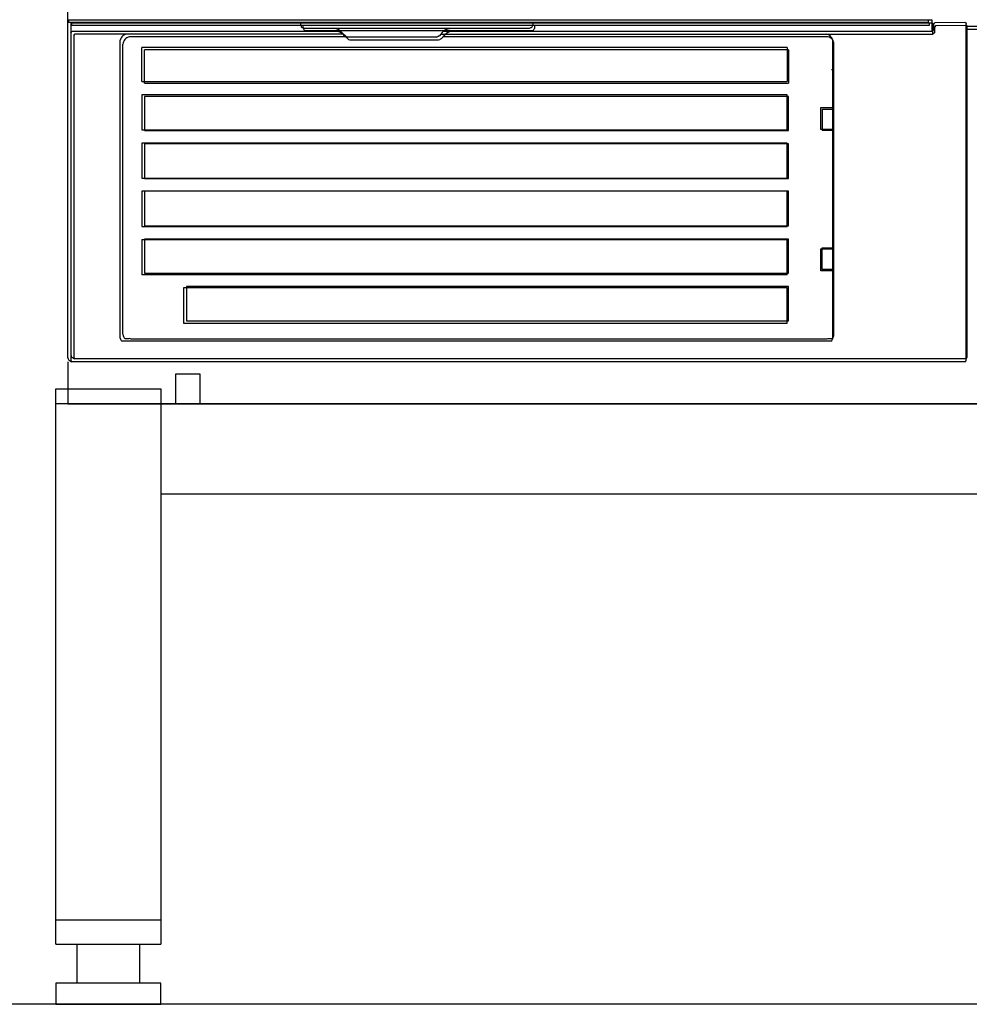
# Model space of a CAD drawing. Header units: millimetres. Extents: x 0 to 40100, y 0 to 29075.
# Tile 107 of 119: x 29504 to 29821, y 14516 to 14844. Entities that reach past the tile are written whole.
import ezdxf

# ---------------------------------------------------------------- set-up
doc = ezdxf.new("R2010")
doc.units = ezdxf.units.MM
doc.header["$MEASUREMENT"] = 0
doc.linetypes.add('AUSGEZOGEN', pattern=[0, 0])
doc.layers.get('0').update_dxf_attribs({"linetype": 'CONTINUOUS'})
doc.layers.add('ibmp_KT_Einrichtung', color=7, linetype='AUSGEZOGEN', true_color=0x000080)
doc.layers.add('ibmp_KT_Grundriss', color=6, linetype='AUSGEZOGEN', true_color=0xff00ff)
doc.layers.add('IBMP_KT_GR', color=7, linetype='AUSGEZOGEN')
doc.styles.get("Standard").update_dxf_attribs({"font": 'TXT.SHX'})

# ---------------------------------------------------------------- blocks, each defined once
blk = doc.blocks.new('BLOCK_00273')
at = {"layer": 'ibmp_KT_Einrichtung', "color": 0, "linetype": 'AUSGEZOGEN', "true_color": 0x000000}
for p, q in [((29520.41, 14731.4), (29520.41, 15470.1)), ((29520.41, 14844), (29808.21, 14844)), ((29520.71, 14844), (29520.71, 14843.2)), ((29520.71, 14843.2), (29807.11, 14843.2)), ((29597.91, 14843.2), (29597.91, 14842.4)), ((29675.41, 14842.4), (29675.41, 14843.2)), ((29807.11, 14843.2), (29807.11, 14844)), ((29808.21, 14844), (29808.21, 14840.1)), ((29809.3, 14843.1), (29808.8, 14842.6)), ((29809.3, 14843.1), (29819.4, 14843.2)), ((29819.4, 14843.2), (29819.71, 14842.7)), ((29521.4, 14843), (29521.4, 14730.6)), ((29521.4, 14843), (29808.5, 14843)), ((29521.4, 14839.7), (29521.9, 14840.2)), ((29521.7, 14843), (29521.7, 14842.2)), ((29521.7, 14842.2), (29807.41, 14842.2)), ((29521.9, 14840.2), (29611.3, 14840.2)), ((29597.91, 14842.4), (29598.01, 14842.2)), ((29598.01, 14842.2), (29598.11, 14841.9)), ((29598.11, 14841.9), (29598.21, 14841.7)), ((29598.21, 14841.7), (29598.4, 14841.5)), ((29598.4, 14841.5), (29598.6, 14841.4)), ((29598.6, 14841.4), (29598.9, 14841.3)), ((29598.7, 14842.2), (29598.7, 14841.5)), ((29598.7, 14841.5), (29598.8, 14841.2)), ((29598.8, 14841.2), (29598.9, 14841)), ((29598.9, 14841.3), (29599.1, 14841.2)), ((29598.9, 14841), (29599.1, 14840.8)), ((29599.1, 14841.2), (29674.2, 14841.2)), ((29599.1, 14840.8), (29599.2, 14840.6)), ((29599.2, 14840.6), (29599.51, 14840.5)), ((29599.51, 14840.5), (29599.71, 14840.3)), ((29675.11, 14840.3), (29599.71, 14840.3)), ((29609.81, 14841), (29609, 14841.2)), ((29609.3, 14840.3), (29609.71, 14840.2)), ((29610.51, 14840.1), (29609.71, 14840.2)), ((29610.51, 14840.8), (29609.81, 14841)), ((29610.9, 14840.5), (29610.51, 14840.8)), ((29611.3, 14839.8), (29610.51, 14840.1)), ((29611.5, 14840), (29610.9, 14840.5)), ((29611.7, 14839.6), (29611.3, 14839.8)), ((29611.7, 14839.8), (29611.5, 14840)), ((29611.7, 14839.8), (29613.11, 14838.4)), ((29645.11, 14839.8), (29644.2, 14838.7)), ((29645.31, 14840), (29645.11, 14839.8)), ((29645.31, 14840), (29645.41, 14840.1)), ((29645.41, 14840.1), (29645.51, 14840.2)), ((29808.3, 14840.1), (29645.41, 14840.1)), ((29645.51, 14840.2), (29645.9, 14840.5)), ((29645.9, 14840.6), (29646, 14840.6)), ((29645.9, 14840.5), (29645.9, 14840.6)), ((29646, 14840.7), (29646.2, 14840.7)), ((29646, 14840.6), (29646, 14840.7)), ((29646.2, 14840.8), (29646.4, 14840.8)), ((29646.2, 14840.7), (29646.2, 14840.8)), ((29646.4, 14840.8), (29646.5, 14840.9)), ((29646.5, 14840.9), (29646.7, 14840.9)), ((29646.7, 14840.9), (29646.8, 14841)), ((29646.8, 14841), (29647.01, 14841)), ((29646.8, 14839.7), (29646.9, 14839.8)), ((29646.9, 14839.8), (29647.01, 14839.8)), ((29647.01, 14841), (29647.11, 14841.1)), ((29647.01, 14839.9), (29647.21, 14839.9)), ((29647.01, 14839.8), (29647.01, 14839.9)), ((29647.11, 14841.1), (29647.61, 14841.1)), ((29647.21, 14839.9), (29647.31, 14840)), ((29647.31, 14840), (29647.51, 14840)), ((29647.51, 14840), (29647.61, 14840.1)), ((29647.71, 14841.2), (29647.61, 14841.1)), ((29648.01, 14840.1), (29648.11, 14840.2)), ((29648.11, 14840.2), (29648.7, 14840.2)), ((29648.7, 14840.2), (29648.8, 14840.3)), ((29674.2, 14841.2), (29674.4, 14841.3)), ((29674.4, 14841.3), (29674.61, 14841.4)), ((29674.61, 14841.4), (29674.91, 14841.5)), ((29674.91, 14841.5), (29675.11, 14841.7)), ((29675.11, 14841.7), (29675.21, 14841.9)), ((29675.11, 14840.3), (29675.31, 14840.5)), ((29675.21, 14841.9), (29675.31, 14842.2)), ((29675.31, 14842.2), (29675.41, 14842.4)), ((29675.31, 14840.5), (29675.51, 14840.6)), ((29675.51, 14840.6), (29675.71, 14840.8)), ((29675.71, 14840.8), (29675.8, 14841)), ((29675.8, 14841), (29676, 14841.2)), ((29676, 14841.2), (29676, 14842.2)), ((29807.41, 14842.2), (29807.41, 14843)), ((29808.8, 14840.6), (29808.3, 14840.1)), ((29808.5, 14843), (29808.5, 14839.2)), ((29808.8, 14842.6), (29808.8, 14840.6)), ((29809.61, 14842.1), (29809.1, 14841.6)), ((29809.1, 14841.6), (29809.1, 14839.7)), ((29809.61, 14842.1), (29819.61, 14842.2)), ((29819.61, 14842.2), (29820.01, 14841.7)), ((29819.71, 14730.7), (29819.71, 14842.7)), ((29819.71, 14841.9), (29824.1, 14841.9)), ((29820.01, 14731.6), (29820.01, 14841.7)), ((29820.01, 14840.9), (29824.4, 14840.9)), ((29522.41, 14838.8), (29522.91, 14839.3)), ((29522.41, 14838.8), (29522.41, 14731.6)), ((29522.91, 14839.3), (29612.11, 14839.3)), ((29538.01, 14837.6), (29537.91, 14837.2)), ((29537.91, 14738), (29537.91, 14837.2)), ((29538.21, 14838), (29538.01, 14837.6)), ((29538.4, 14838.3), (29538.21, 14838)), ((29538.8, 14838.7), (29538.4, 14838.3)), ((29539.1, 14838.9), (29538.8, 14838.7)), ((29539, 14836.7), (29538.9, 14836.3)), ((29539.2, 14837.1), (29539, 14836.7)), ((29539.51, 14839.1), (29539.1, 14838.9)), ((29539.4, 14837.5), (29539.2, 14837.1)), ((29539.71, 14837.8), (29539.4, 14837.5)), ((29539.91, 14839.2), (29539.51, 14839.1)), ((29540.11, 14838), (29539.71, 14837.8)), ((29612.11, 14839.2), (29539.91, 14839.2)), ((29540.51, 14838.2), (29540.11, 14838)), ((29540.9, 14838.3), (29540.51, 14838.2)), ((29612.91, 14838.3), (29540.9, 14838.3)), ((29612.21, 14839.1), (29611.7, 14839.6)), ((29612.51, 14838.8), (29612.21, 14839.1)), ((29613.9, 14837.5), (29612.51, 14838.8)), ((29613.11, 14838.4), (29613.6, 14838.2)), ((29643.21, 14838.2), (29613.6, 14838.2)), ((29613.9, 14837.5), (29614.4, 14837.3)), ((29614.4, 14837.3), (29643.9, 14837.3)), ((29643.21, 14838.2), (29643.7, 14838.4)), ((29643.8, 14838.5), (29643.7, 14838.4)), ((29644.1, 14838.7), (29643.8, 14838.5)), ((29643.9, 14837.3), (29644.4, 14837.5)), ((29644.1, 14838.7), (29644.2, 14838.7)), ((29644.61, 14837.6), (29644.4, 14837.5)), ((29644.81, 14837.8), (29644.61, 14837.6)), ((29644.71, 14839.2), (29808.6, 14839.2)), ((29644.81, 14837.8), (29644.91, 14837.8)), ((29645.8, 14838.8), (29644.91, 14837.8)), ((29773.6, 14838.3), (29645.41, 14838.3)), ((29646, 14839.1), (29645.8, 14838.8)), ((29646, 14839.1), (29646.1, 14839.2)), ((29646.1, 14839.2), (29646.2, 14839.3)), ((29646.2, 14839.3), (29646.6, 14839.6)), ((29646.6, 14839.6), (29646.7, 14839.7)), ((29646.7, 14839.7), (29646.8, 14839.7)), ((29773.6, 14839.1), (29773.21, 14839.2)), ((29774, 14838.9), (29773.6, 14839.1)), ((29774, 14838.2), (29773.6, 14838.3)), ((29774.4, 14838.7), (29774, 14838.9)), ((29774.4, 14838), (29774, 14838.2)), ((29774.61, 14838.3), (29774.4, 14838.7)), ((29774.81, 14837.8), (29774.4, 14838)), ((29774.91, 14838), (29774.61, 14838.3)), ((29775.11, 14837.5), (29774.81, 14837.8)), ((29775.11, 14837.6), (29774.91, 14838)), ((29775.21, 14837.2), (29775.11, 14837.6)), ((29775.31, 14837.1), (29775.11, 14837.5)), ((29775.21, 14738), (29775.21, 14837.2)), ((29775.51, 14836.7), (29775.31, 14837.1)), ((29775.61, 14836.3), (29775.51, 14836.7)), ((29809.1, 14839.7), (29808.6, 14839.2)), ((29538.9, 14836.3), (29538.8, 14835.9)), ((29538.8, 14739.3), (29538.8, 14835.9)), ((29545.11, 14823.5), (29545.11, 14834.8)), ((29760.01, 14834.8), (29545.11, 14834.8)), ((29546, 14822.9), (29546, 14834)), ((29760.51, 14834), (29546, 14834)), ((29760.01, 14834.8), (29760.01, 14823.5)), ((29760.51, 14834), (29760.51, 14822.9)), ((29775.61, 14738.9), (29775.61, 14836.3)), ((29774.81, 14827.3), (29774.71, 14827.3)), ((29545.11, 14823.5), (29760.01, 14823.5)), ((29775.21, 14826.6), (29775.11, 14826.6)), ((29546, 14822.9), (29760.51, 14822.9)), ((29545.11, 14819), (29545.11, 14807.4)), ((29760.01, 14819), (29545.11, 14819)), ((29546, 14818.5), (29546, 14807.1)), ((29760.51, 14818.5), (29546, 14818.5)), ((29760.01, 14807.4), (29760.01, 14819)), ((29760.51, 14807.1), (29760.51, 14818.5)), ((29771.3, 14814.8), (29775.21, 14814.8)), ((29771.3, 14807.5), (29771.3, 14814.8)), ((29771.7, 14814.3), (29775.61, 14814.3)), ((29771.7, 14814.3), (29771.7, 14807.1)), ((29545.11, 14807.4), (29760.01, 14807.4)), ((29546, 14807.1), (29760.51, 14807.1)), ((29775.21, 14807.5), (29771.3, 14807.5)), ((29775.61, 14807.1), (29771.7, 14807.1)), ((29545.11, 14802.9), (29545.11, 14791.3)), ((29760.01, 14802.9), (29545.11, 14802.9)), ((29546, 14802.7), (29546, 14791.2)), ((29760.51, 14802.7), (29546, 14802.7)), ((29760.01, 14791.3), (29760.01, 14802.9)), ((29760.51, 14791.2), (29760.51, 14802.7)), ((29545.11, 14791.3), (29760.01, 14791.3)), ((29546, 14791.2), (29760.51, 14791.2)), ((29760.51, 14786.9), (29545.11, 14786.9)), ((29545.11, 14786.9), (29545.11, 14775.2)), ((29546, 14786.9), (29546, 14775.4)), ((29760.01, 14775.2), (29760.01, 14786.9)), ((29760.51, 14775.4), (29760.51, 14786.9)), ((29545.11, 14775.2), (29760.01, 14775.2)), ((29546, 14775.4), (29760.51, 14775.4)), ((29546, 14771), (29546, 14759.6)), ((29760.51, 14771), (29546, 14771)), ((29760.51, 14759.6), (29760.51, 14771)), ((29545.11, 14770.8), (29545.11, 14759.1)), ((29545.11, 14770.8), (29760.01, 14770.8)), ((29760.01, 14759.1), (29760.01, 14770.8)), ((29771.3, 14767.7), (29775.21, 14767.7)), ((29771.3, 14760.4), (29771.3, 14767.7)), ((29771.7, 14768.1), (29775.61, 14768.1)), ((29771.7, 14760.9), (29771.7, 14768.1)), ((29760.01, 14759.1), (29545.11, 14759.1)), ((29546, 14759.6), (29760.51, 14759.6)), ((29775.21, 14760.4), (29771.3, 14760.4)), ((29775.61, 14760.9), (29771.7, 14760.9)), ((29559, 14754.7), (29559, 14743)), ((29760.01, 14754.7), (29559, 14754.7)), ((29560.01, 14755.2), (29560.01, 14743.8)), ((29760.51, 14755.2), (29560.01, 14755.2)), ((29760.01, 14743), (29760.01, 14754.7)), ((29760.51, 14743.8), (29760.51, 14755.2)), ((29559, 14743), (29760.01, 14743)), ((29560.01, 14743.8), (29760.51, 14743.8)), ((29538.8, 14739.3), (29538.9, 14738.9)), ((29538.9, 14738.9), (29539, 14738.5)), ((29539, 14738.5), (29539.2, 14738.1)), ((29539.2, 14738.1), (29539.4, 14737.9)), ((29775.11, 14737.9), (29775.31, 14738.1)), ((29775.31, 14738.1), (29775.51, 14738.5)), ((29775.51, 14738.5), (29775.61, 14738.9)), ((29537.91, 14738), (29538.01, 14737.6)), ((29538.01, 14737.6), (29538.21, 14737.2)), ((29538.21, 14737.2), (29538.4, 14737)), ((29774.61, 14737), (29538.4, 14737)), ((29539.4, 14737.9), (29540.9, 14737.9)), ((29541.3, 14737.8), (29540.9, 14737.9)), ((29541.3, 14737.8), (29773.21, 14737.8)), ((29773.21, 14737.8), (29773.6, 14737.9)), ((29773.6, 14737.9), (29775.11, 14737.9)), ((29774.61, 14737), (29774.91, 14737.2)), ((29774.91, 14737.2), (29775.11, 14737.6)), ((29775.11, 14737.6), (29775.21, 14738)), ((29521.4, 14732.4), (29521.5, 14732.1)), ((29521.5, 14732.1), (29521.6, 14731.9)), ((29521.6, 14731.9), (29521.8, 14731.7)), ((29521.8, 14731.7), (29522.01, 14731.5)), ((29522.81, 14731.1), (29522.41, 14731.6)), ((29819.71, 14731.1), (29820.01, 14731.6)), ((29520.41, 14731.4), (29520.51, 14731.1)), ((29520.41, 14730.1), (29520.41, 14716.1)), ((29520.51, 14731.1), (29520.61, 14730.9)), ((29520.61, 14730.9), (29520.8, 14730.7)), ((29520.8, 14730.7), (29521, 14730.5)), ((29521, 14730.5), (29521.2, 14730.3)), ((29521.2, 14730.3), (29521.4, 14730.2)), ((29521.8, 14730.1), (29521.4, 14730.6)), ((29521.4, 14730.2), (29521.7, 14730.1)), ((29819.4, 14730.1), (29521.7, 14730.1)), ((29522.01, 14731.5), (29522.21, 14731.3)), ((29522.21, 14731.3), (29522.41, 14731.2)), ((29522.41, 14731.2), (29522.71, 14731.1)), ((29819.71, 14731.1), (29522.71, 14731.1)), ((29819.4, 14730.1), (29819.71, 14730.7)), ((29556.4, 14726.1), (29564.4, 14726.1)), ((29556.4, 14716.1), (29556.4, 14726.1)), ((29564.4, 14726.1), (29564.4, 14716.1)), ((29516.4, 14536.1), (29516.4, 14721.1)), ((29516.4, 14721.1), (29551.4, 14721.1)), ((29551.4, 14721.1), (29551.4, 14536.1)), ((30376.4, 14716.1), (29516.4, 14716.1)), ((29520.41, 14716.1), (30370.41, 14716.1)), ((29551.4, 14686.1), (30341.4, 14686.1)), ((29551.4, 14544.1), (29516.4, 14544.1)), ((29516.4, 14536.1), (29551.4, 14536.1)), ((29523.4, 14536.1), (29523.4, 14523.1)), ((29544.4, 14523.1), (29544.4, 14536.1)), ((29551.4, 14523.1), (29516.4, 14523.1)), ((29516.4, 14523.1), (29516.4, 14516.1)), ((29551.4, 14516.1), (29551.4, 14523.1)), ((29516.4, 14516.1), (29551.4, 14516.1))]:
    blk.add_line(p, q, dxfattribs=at)
at = {"layer": 'ibmp_KT_Grundriss', "color": 0, "linetype": 'AUSGEZOGEN', "true_color": 0x000000}
blk.add_line((30400.01, 14516.1), (24720.01, 14516.1), dxfattribs=at)
at = {"color": 0, "true_color": 0x000000}
blk.add_attdef('', (0, 0), '', height=1, dxfattribs=at)

msp = doc.modelspace()

# ---------------------------------------------------------------- block references
at = {"layer": 'IBMP_KT_GR', "color": 0, "true_color": 0x000000}
msp.add_blockref('BLOCK_00273', (0, 0), dxfattribs=at)

doc.saveas('drawing.dxf')
